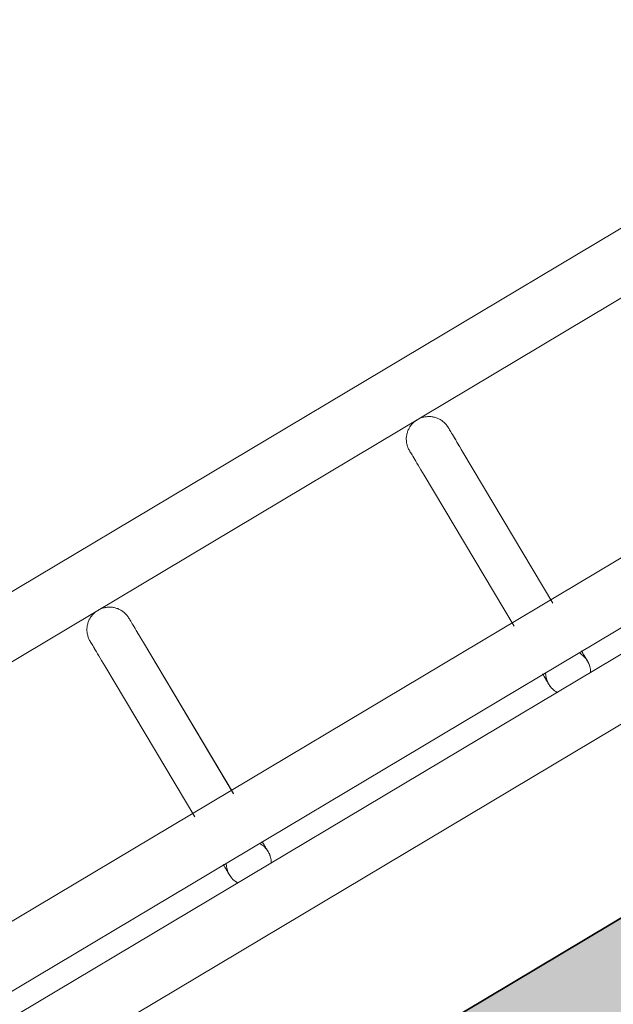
# Model space of a CAD drawing. Header units: metres. Extents: x 127444 to 127966, y 464485 to 464708.
# Tile 119 of 256: x 127921.2422 to 127921.3211, y 464648.3446 to 464648.4755. Entities that reach past the tile are written whole.
import ezdxf

# ---------------------------------------------------------------- set-up
doc = ezdxf.new("R2010")
doc.units = ezdxf.units.M
for name, color, linetype, lineweight in [('A-FLOR-HRAL', 11, 'Continuous', 9), ('B-WE-VH-VERHARDING_BETONSTRAATSTEEN-A-200', 8, 'Continuous', 9), ('N-WE-VH-VERHARDING_BETON-A', 252, 'Continuous', 18), ('N-WE-VH-VERHARDING_BETON-G', 252, 'Continuous', 35), ('S-BEAM', 12, 'Continuous', 9)]:
    doc.layers.add(name, color=color, linetype=linetype, lineweight=lineweight)

# ---------------------------------------------------------------- blocks, each defined once
blk = doc.blocks.new('34_22_B_BNP_Hekwerk_Integra_Schuinkort - Integra_Schuin_1000-4868503--2_00_00')
at = {"layer": 'A-FLOR-HRAL'}
for p, q in [((273.5, 47.13), (-1956.09, 47.13)), ((-1956.09, 39.13), (273.5, 39.13)), ((273.62, 9.5), (-1956.09, 9.5)), ((-1956.09, 1.5), (273.62, 1.5)), ((273.62, -1.5), (-1956.09, -1.5)), ((-1956.09, -9.5), (273.62, -9.5))]:
    blk.add_line(p, q, dxfattribs=at)
at = {"layer": 'S-BEAM'}
for p, q in [((-803.55, 32.34), (-803.55, 8.96)), ((-803.55, 32.34), (-803.55, 8.96)), ((-803.55, 32.34), (-803.55, 8.96)), ((-803.55, 32.34), (-803.55, 8.97)), ((-797.55, 8.96), (-797.55, 32.34)), ((-797.55, 8.96), (-797.55, 32.34)), ((-797.55, 8.96), (-797.55, 32.34)), ((-797.55, 8.97), (-797.55, 32.34)), ((-754.11, 32.34), (-754.11, 8.96)), ((-754.11, 32.34), (-754.11, 8.96)), ((-754.11, 32.34), (-754.11, 8.96)), ((-754.11, 32.34), (-754.11, 8.97)), ((-748.11, 8.96), (-748.11, 32.34)), ((-748.11, 8.96), (-748.11, 32.34)), ((-748.11, 8.96), (-748.11, 32.34)), ((-748.11, 8.97), (-748.11, 32.34))]:
    blk.add_line(p, q, dxfattribs=at)
at = {"layer": 'S-BEAM', "flags": 128}
for points in [[(-803.55, 36.13), (-803.55, 36.25), (-803.54, 36.36), (-803.53, 36.48), (-803.51, 36.6), (-803.49, 36.72), (-803.46, 36.84), (-803.43, 36.95), (-803.4, 37.07), (-803.36, 37.18), (-803.31, 37.29), (-803.26, 37.4), (-803.21, 37.51), (-803.15, 37.62), (-803.09, 37.72), (-803.03, 37.82), (-802.96, 37.92), (-802.88, 38.01), (-802.81, 38.1), (-802.72, 38.19), (-802.64, 38.28), (-802.55, 38.36), (-802.46, 38.44), (-802.37, 38.51), (-802.27, 38.58), (-802.17, 38.65), (-802.07, 38.71), (-801.96, 38.77), (-801.86, 38.83), (-801.75, 38.88), (-801.64, 38.92), (-801.52, 38.96), (-801.41, 39), (-801.29, 39.03), (-801.18, 39.06), (-801.06, 39.08), (-800.94, 39.1), (-800.82, 39.11), (-800.7, 39.12), (-800.58, 39.12), (-800.46, 39.12), (-800.34, 39.12), (-800.22, 39.11), (-800.1, 39.09), (-799.99, 39.07), (-799.87, 39.05), (-799.75, 39.02), (-799.64, 38.98), (-799.52, 38.94), (-799.41, 38.9), (-799.3, 38.85), (-799.19, 38.8), (-799.09, 38.74), (-798.98, 38.68), (-798.88, 38.62), (-798.78, 38.55), (-798.69, 38.48), (-798.6, 38.4), (-798.51, 38.32), (-798.42, 38.24), (-798.34, 38.15), (-798.26, 38.06), (-798.18, 37.97), (-798.11, 37.87), (-798.04, 37.77), (-797.98, 37.67), (-797.92, 37.57), (-797.86, 37.46), (-797.81, 37.35), (-797.77, 37.24), (-797.72, 37.13), (-797.69, 37.02), (-797.65, 36.9), (-797.62, 36.78), (-797.6, 36.67), (-797.58, 36.55), (-797.57, 36.43), (-797.56, 36.31), (-797.55, 36.19), (-797.55, 36.13)], [(-803.51, 36.6), (-803.49, 36.72), (-803.46, 36.84), (-803.43, 36.95), (-803.4, 37.07), (-803.36, 37.18), (-803.31, 37.29), (-803.26, 37.4), (-803.21, 37.51), (-803.15, 37.62), (-803.09, 37.72), (-803.03, 37.82), (-802.96, 37.92), (-802.88, 38.01), (-802.81, 38.1), (-802.72, 38.19), (-802.64, 38.28), (-802.55, 38.36), (-802.46, 38.44), (-802.37, 38.51), (-802.27, 38.58), (-802.17, 38.65), (-802.07, 38.71), (-801.96, 38.77), (-801.86, 38.83), (-801.75, 38.88), (-801.64, 38.92), (-801.52, 38.96), (-801.41, 39), (-801.29, 39.03), (-801.18, 39.06), (-801.06, 39.08), (-800.94, 39.1), (-800.82, 39.11), (-800.7, 39.12), (-800.58, 39.12), (-800.46, 39.12), (-800.34, 39.12), (-800.22, 39.11), (-800.1, 39.09), (-799.99, 39.07), (-799.87, 39.05), (-799.75, 39.02), (-799.64, 38.98), (-799.52, 38.94), (-799.41, 38.9), (-799.3, 38.85), (-799.19, 38.8), (-799.09, 38.74), (-798.98, 38.68), (-798.88, 38.62), (-798.78, 38.55), (-798.69, 38.48), (-798.6, 38.4), (-798.51, 38.32), (-798.42, 38.24), (-798.34, 38.15), (-798.26, 38.06), (-798.18, 37.97), (-798.11, 37.87), (-798.04, 37.77), (-797.98, 37.67), (-797.92, 37.57), (-797.86, 37.46), (-797.81, 37.35), (-797.77, 37.24), (-797.72, 37.13), (-797.69, 37.02), (-797.65, 36.9), (-797.62, 36.78), (-797.6, 36.67), (-797.58, 36.55), (-797.57, 36.43), (-797.56, 36.31), (-797.55, 36.19), (-797.55, 36.13)], [(-754.11, 36.13), (-754.11, 36.25), (-754.1, 36.36), (-754.09, 36.48), (-754.07, 36.6), (-754.05, 36.72), (-754.03, 36.84), (-753.99, 36.95), (-753.96, 37.07), (-753.92, 37.18), (-753.87, 37.29), (-753.83, 37.4), (-753.77, 37.51), (-753.71, 37.62), (-753.65, 37.72), (-753.59, 37.82), (-753.52, 37.92), (-753.44, 38.01), (-753.37, 38.1), (-753.29, 38.19), (-753.2, 38.28), (-753.11, 38.36), (-753.02, 38.44), (-752.93, 38.51), (-752.83, 38.58), (-752.73, 38.65), (-752.63, 38.71), (-752.53, 38.77), (-752.42, 38.83), (-752.31, 38.88), (-752.2, 38.92), (-752.09, 38.96), (-751.97, 39), (-751.86, 39.03), (-751.74, 39.06), (-751.62, 39.08), (-751.5, 39.1), (-751.38, 39.11), (-751.26, 39.12), (-751.14, 39.12), (-751.02, 39.12), (-750.9, 39.12), (-750.78, 39.11), (-750.67, 39.09), (-750.55, 39.07), (-750.43, 39.05), (-750.31, 39.02), (-750.2, 38.98), (-750.08, 38.94), (-749.97, 38.9), (-749.86, 38.85), (-749.75, 38.8), (-749.65, 38.74), (-749.55, 38.68), (-749.44, 38.62), (-749.35, 38.55), (-749.25, 38.48), (-749.16, 38.4), (-749.07, 38.32), (-748.98, 38.24), (-748.9, 38.15), (-748.82, 38.06), (-748.74, 37.97), (-748.67, 37.87), (-748.6, 37.77), (-748.54, 37.67), (-748.48, 37.57), (-748.43, 37.46), (-748.37, 37.35), (-748.33, 37.24), (-748.28, 37.13), (-748.25, 37.02), (-748.21, 36.9), (-748.18, 36.78), (-748.16, 36.67), (-748.14, 36.55), (-748.13, 36.43), (-748.12, 36.31), (-748.11, 36.19), (-748.11, 36.13)], [(-754.07, 36.6), (-754.05, 36.72), (-754.03, 36.84), (-753.99, 36.95), (-753.96, 37.07), (-753.92, 37.18), (-753.87, 37.29), (-753.83, 37.4), (-753.77, 37.51), (-753.71, 37.62), (-753.65, 37.72), (-753.59, 37.82), (-753.52, 37.92), (-753.44, 38.01), (-753.37, 38.1), (-753.29, 38.19), (-753.2, 38.28), (-753.11, 38.36), (-753.02, 38.44), (-752.93, 38.51), (-752.83, 38.58), (-752.73, 38.65), (-752.63, 38.71), (-752.53, 38.77), (-752.42, 38.83), (-752.31, 38.88), (-752.2, 38.92), (-752.09, 38.96), (-751.97, 39), (-751.86, 39.03), (-751.74, 39.06), (-751.62, 39.08), (-751.5, 39.1), (-751.38, 39.11), (-751.26, 39.12), (-751.14, 39.12), (-751.02, 39.12), (-750.9, 39.12), (-750.78, 39.11), (-750.67, 39.09), (-750.55, 39.07), (-750.43, 39.05), (-750.31, 39.02), (-750.2, 38.98), (-750.08, 38.94), (-749.97, 38.9), (-749.86, 38.85), (-749.75, 38.8), (-749.65, 38.74), (-749.55, 38.68), (-749.44, 38.62), (-749.35, 38.55), (-749.25, 38.48), (-749.16, 38.4), (-749.07, 38.32), (-748.98, 38.24), (-748.9, 38.15), (-748.82, 38.06), (-748.74, 37.97), (-748.67, 37.87), (-748.6, 37.77), (-748.54, 37.67), (-748.48, 37.57), (-748.43, 37.46), (-748.37, 37.35), (-748.33, 37.24), (-748.28, 37.13), (-748.25, 37.02), (-748.21, 36.9), (-748.18, 36.78), (-748.16, 36.67), (-748.14, 36.55), (-748.13, 36.43), (-748.12, 36.31), (-748.11, 36.19), (-748.11, 36.13)], [(-803.55, 32.34), (-803.55, 32.75), (-803.55, 33.15), (-803.55, 33.52), (-803.55, 33.87), (-803.55, 34.2), (-803.55, 34.5), (-803.55, 34.78), (-803.55, 35.03), (-803.55, 35.26), (-803.55, 35.46), (-803.55, 35.64), (-803.55, 35.78), (-803.55, 35.91), (-803.55, 36), (-803.55, 36.07), (-803.55, 36.11), (-803.55, 36.13)], [(-803.55, 36.13), (-803.55, 36.11), (-803.55, 36.07), (-803.55, 36), (-803.55, 35.91), (-803.55, 35.79), (-803.55, 35.64), (-803.55, 35.46), (-803.55, 35.26), (-803.55, 35.04), (-803.55, 34.78), (-803.55, 34.51), (-803.55, 34.2), (-803.55, 33.88), (-803.55, 33.53), (-803.55, 33.16), (-803.55, 32.76), (-803.55, 32.34), (-803.55, 32.34)], [(-797.55, 32.34), (-797.55, 32.75), (-797.55, 33.15), (-797.55, 33.52), (-797.55, 33.87), (-797.55, 34.2), (-797.55, 34.5), (-797.55, 34.78), (-797.55, 35.03), (-797.55, 35.26), (-797.55, 35.46), (-797.55, 35.64), (-797.55, 35.78), (-797.55, 35.91), (-797.55, 36), (-797.55, 36.07), (-797.55, 36.11), (-797.55, 36.13)], [(-797.55, 36.13), (-797.55, 36.11), (-797.55, 36.07), (-797.55, 36), (-797.55, 35.91), (-797.55, 35.79), (-797.55, 35.64), (-797.55, 35.46), (-797.55, 35.26), (-797.55, 35.04), (-797.55, 34.78), (-797.55, 34.51), (-797.55, 34.2), (-797.55, 33.88), (-797.55, 33.53), (-797.55, 33.16), (-797.55, 32.76), (-797.55, 32.34), (-797.55, 32.34)], [(-797.55, 33.52), (-797.55, 33.87), (-797.55, 34.2), (-797.55, 34.5), (-797.55, 34.78), (-797.55, 35.03), (-797.55, 35.26), (-797.55, 35.46), (-797.55, 35.64), (-797.55, 35.78), (-797.55, 35.91), (-797.55, 36), (-797.55, 36.07), (-797.55, 36.11), (-797.55, 36.13)], [(-797.55, 36.13), (-797.55, 36.11), (-797.55, 36.07), (-797.55, 36), (-797.55, 35.91), (-797.55, 35.79), (-797.55, 35.64), (-797.55, 35.46), (-797.55, 35.26), (-797.55, 35.04), (-797.55, 34.78), (-797.55, 34.51), (-797.55, 34.2), (-797.55, 33.88), (-797.55, 33.53)], [(-754.11, 32.34), (-754.11, 32.75), (-754.11, 33.15), (-754.11, 33.52), (-754.11, 33.87), (-754.11, 34.2), (-754.11, 34.5), (-754.11, 34.78), (-754.11, 35.03), (-754.11, 35.26), (-754.11, 35.46), (-754.11, 35.64), (-754.11, 35.78), (-754.11, 35.91), (-754.11, 36), (-754.11, 36.07), (-754.11, 36.11), (-754.11, 36.13)], [(-754.11, 36.13), (-754.11, 36.11), (-754.11, 36.07), (-754.11, 36), (-754.11, 35.91), (-754.11, 35.79), (-754.11, 35.64), (-754.11, 35.46), (-754.11, 35.26), (-754.11, 35.04), (-754.11, 34.78), (-754.11, 34.51), (-754.11, 34.2), (-754.11, 33.88), (-754.11, 33.53), (-754.11, 33.16), (-754.11, 32.76), (-754.11, 32.34), (-754.11, 32.34)], [(-748.11, 32.34), (-748.11, 32.75), (-748.11, 33.15), (-748.11, 33.52), (-748.11, 33.87), (-748.11, 34.2), (-748.11, 34.5), (-748.11, 34.78), (-748.11, 35.03), (-748.11, 35.26), (-748.11, 35.46), (-748.11, 35.64), (-748.11, 35.78), (-748.11, 35.91), (-748.11, 36), (-748.11, 36.07), (-748.11, 36.11), (-748.11, 36.13)], [(-748.11, 36.13), (-748.11, 36.11), (-748.11, 36.07), (-748.11, 36), (-748.11, 35.91), (-748.11, 35.79), (-748.11, 35.64), (-748.11, 35.46), (-748.11, 35.26), (-748.11, 35.04), (-748.11, 34.78), (-748.11, 34.51), (-748.11, 34.2), (-748.11, 33.88), (-748.11, 33.53), (-748.11, 33.16), (-748.11, 32.76), (-748.11, 32.34), (-748.11, 32.34)], [(-748.11, 33.52), (-748.11, 33.87), (-748.11, 34.2), (-748.11, 34.5), (-748.11, 34.78), (-748.11, 35.03), (-748.11, 35.26), (-748.11, 35.46), (-748.11, 35.64), (-748.11, 35.78), (-748.11, 35.91), (-748.11, 36), (-748.11, 36.07), (-748.11, 36.11), (-748.11, 36.13)], [(-748.11, 36.13), (-748.11, 36.11), (-748.11, 36.07), (-748.11, 36), (-748.11, 35.91), (-748.11, 35.79), (-748.11, 35.64), (-748.11, 35.46), (-748.11, 35.26), (-748.11, 35.04), (-748.11, 34.78), (-748.11, 34.51), (-748.11, 34.2), (-748.11, 33.88), (-748.11, 33.53)], [(-803.55, 32.34), (-803.55, 32.75), (-803.55, 33.15), (-803.55, 33.52), (-803.55, 33.87), (-803.55, 34.2)], [(-803.55, 34.2), (-803.55, 33.88), (-803.55, 33.53), (-803.55, 33.16), (-803.55, 32.76), (-803.55, 32.34), (-803.55, 32.34)], [(-754.11, 32.34), (-754.11, 32.75), (-754.11, 33.15), (-754.11, 33.52), (-754.11, 33.87), (-754.11, 34.2)], [(-754.11, 34.2), (-754.11, 33.88), (-754.11, 33.53), (-754.11, 33.16), (-754.11, 32.76), (-754.11, 32.34), (-754.11, 32.34)], [(-803.55, 1.58), (-803.55, 1.38), (-803.55, 1.19), (-803.55, 1.02), (-803.55, 0.86), (-803.55, 0.71), (-803.55, 0.58), (-803.55, 0.46), (-803.55, 0.35), (-803.55, 0.26), (-803.55, 0.18), (-803.55, 0.12), (-803.55, 0.07), (-803.55, 0.03), (-803.55, 0.01), (-803.55, 0)], [(-803.55, 1.58), (-803.55, 1.38), (-803.55, 1.19), (-803.55, 1.02), (-803.55, 0.86), (-803.55, 0.71), (-803.55, 0.58), (-803.55, 0.46), (-803.55, 0.35), (-803.55, 0.26), (-803.55, 0.18), (-803.55, 0.12), (-803.55, 0.07), (-803.55, 0.03), (-803.55, 0.01), (-803.55, 0)], [(-803.55, 0), (-803.55, 0.01), (-803.55, 0.03), (-803.55, 0.06), (-803.55, 0.11), (-803.55, 0.18), (-803.55, 0.26), (-803.55, 0.35), (-803.55, 0.46), (-803.55, 0.58), (-803.55, 0.71), (-803.55, 0.86), (-803.55, 1.02), (-803.55, 1.19), (-803.55, 1.37), (-803.55, 1.57)], [(-803.55, 0), (-803.55, 0.01), (-803.55, 0.03), (-803.55, 0.06), (-803.55, 0.11), (-803.55, 0.18), (-803.55, 0.26), (-803.55, 0.35), (-803.55, 0.46), (-803.55, 0.58), (-803.55, 0.71), (-803.55, 0.86), (-803.55, 1.02), (-803.55, 1.19), (-803.55, 1.37), (-803.55, 1.57)], [(-797.55, 1.58), (-797.55, 1.38), (-797.55, 1.19), (-797.55, 1.02), (-797.55, 0.86), (-797.55, 0.71), (-797.55, 0.58), (-797.55, 0.46), (-797.55, 0.35), (-797.55, 0.26), (-797.55, 0.18), (-797.55, 0.12), (-797.55, 0.07), (-797.55, 0.03), (-797.55, 0.01), (-797.55, 0)], [(-797.55, 1.58), (-797.55, 1.38), (-797.55, 1.19), (-797.55, 1.02), (-797.55, 0.86), (-797.55, 0.71), (-797.55, 0.58), (-797.55, 0.46), (-797.55, 0.35), (-797.55, 0.26), (-797.55, 0.18), (-797.55, 0.12), (-797.55, 0.07), (-797.55, 0.03), (-797.55, 0.01), (-797.55, 0)], [(-797.55, 0), (-797.55, 0.01), (-797.55, 0.03), (-797.55, 0.06), (-797.55, 0.11), (-797.55, 0.18), (-797.55, 0.26), (-797.55, 0.35), (-797.55, 0.46), (-797.55, 0.58), (-797.55, 0.71), (-797.55, 0.86), (-797.55, 1.02), (-797.55, 1.19), (-797.55, 1.37), (-797.55, 1.57)], [(-797.55, 0), (-797.55, 0.01), (-797.55, 0.03), (-797.55, 0.06), (-797.55, 0.11), (-797.55, 0.18), (-797.55, 0.26), (-797.55, 0.35), (-797.55, 0.46), (-797.55, 0.58), (-797.55, 0.71), (-797.55, 0.86), (-797.55, 1.02), (-797.55, 1.19), (-797.55, 1.37), (-797.55, 1.57)], [(-754.11, 1.58), (-754.11, 1.38), (-754.11, 1.19), (-754.11, 1.02), (-754.11, 0.86), (-754.11, 0.71), (-754.11, 0.58), (-754.11, 0.46), (-754.11, 0.35), (-754.11, 0.26), (-754.11, 0.18), (-754.11, 0.12), (-754.11, 0.07), (-754.11, 0.03), (-754.11, 0.01), (-754.11, 0)], [(-754.11, 1.58), (-754.11, 1.38), (-754.11, 1.19), (-754.11, 1.02), (-754.11, 0.86), (-754.11, 0.71), (-754.11, 0.58), (-754.11, 0.46), (-754.11, 0.35), (-754.11, 0.26), (-754.11, 0.18), (-754.11, 0.12), (-754.11, 0.07), (-754.11, 0.03), (-754.11, 0.01), (-754.11, 0)], [(-754.11, 0), (-754.11, 0.01), (-754.11, 0.03), (-754.11, 0.06), (-754.11, 0.11), (-754.11, 0.18), (-754.11, 0.26), (-754.11, 0.35), (-754.11, 0.46), (-754.11, 0.58), (-754.11, 0.71), (-754.11, 0.86), (-754.11, 1.02), (-754.11, 1.19), (-754.11, 1.37), (-754.11, 1.57)], [(-754.11, 0), (-754.11, 0.01), (-754.11, 0.03), (-754.11, 0.06), (-754.11, 0.11), (-754.11, 0.18), (-754.11, 0.26), (-754.11, 0.35), (-754.11, 0.46), (-754.11, 0.58), (-754.11, 0.71), (-754.11, 0.86), (-754.11, 1.02), (-754.11, 1.19), (-754.11, 1.37), (-754.11, 1.57)], [(-748.11, 1.58), (-748.11, 1.38), (-748.11, 1.19), (-748.11, 1.02), (-748.11, 0.86), (-748.11, 0.71), (-748.11, 0.58), (-748.11, 0.46), (-748.11, 0.35), (-748.11, 0.26), (-748.11, 0.18), (-748.11, 0.12), (-748.11, 0.07), (-748.11, 0.03), (-748.11, 0.01), (-748.11, 0)], [(-748.11, 1.58), (-748.11, 1.38), (-748.11, 1.19), (-748.11, 1.02), (-748.11, 0.86), (-748.11, 0.71), (-748.11, 0.58), (-748.11, 0.46), (-748.11, 0.35), (-748.11, 0.26), (-748.11, 0.18), (-748.11, 0.12), (-748.11, 0.07), (-748.11, 0.03), (-748.11, 0.01), (-748.11, 0)], [(-748.11, 0), (-748.11, 0.01), (-748.11, 0.03), (-748.11, 0.06), (-748.11, 0.11), (-748.11, 0.18), (-748.11, 0.26), (-748.11, 0.35), (-748.11, 0.46), (-748.11, 0.58), (-748.11, 0.71), (-748.11, 0.86), (-748.11, 1.02), (-748.11, 1.19), (-748.11, 1.37), (-748.11, 1.57)], [(-748.11, 0), (-748.11, 0.01), (-748.11, 0.03), (-748.11, 0.06), (-748.11, 0.11), (-748.11, 0.18), (-748.11, 0.26), (-748.11, 0.35), (-748.11, 0.46), (-748.11, 0.58), (-748.11, 0.71), (-748.11, 0.86), (-748.11, 1.02), (-748.11, 1.19), (-748.11, 1.37), (-748.11, 1.57)], [(-803.5, -0.54), (-803.52, -0.42), (-803.53, -0.3), (-803.54, -0.18), (-803.55, -0.06), (-803.55, 0)], [(-803.5, -0.54), (-803.52, -0.42), (-803.53, -0.3), (-803.54, -0.18), (-803.55, -0.06), (-803.55, 0)], [(-797.55, 0), (-797.55, -0.12), (-797.56, -0.24), (-797.57, -0.36), (-797.59, -0.48), (-797.61, -0.6)], [(-797.55, 0), (-797.55, -0.12), (-797.56, -0.24), (-797.57, -0.36), (-797.59, -0.48), (-797.61, -0.6)], [(-754.06, -0.54), (-754.08, -0.42), (-754.1, -0.3), (-754.11, -0.18), (-754.11, -0.06), (-754.11, 0)], [(-754.06, -0.54), (-754.08, -0.42), (-754.1, -0.3), (-754.11, -0.18), (-754.11, -0.06), (-754.11, 0)], [(-748.11, 0), (-748.11, -0.12), (-748.12, -0.24), (-748.13, -0.36), (-748.15, -0.48), (-748.17, -0.6)], [(-748.11, 0), (-748.11, -0.12), (-748.12, -0.24), (-748.13, -0.36), (-748.15, -0.48), (-748.17, -0.6)], [(-803.12, -1.55), (-803.18, -1.44), (-803.24, -1.34), (-803.29, -1.23)], [(-803.12, -1.55), (-803.18, -1.44), (-803.24, -1.34), (-803.29, -1.23)], [(-753.68, -1.55), (-753.74, -1.44), (-753.8, -1.34), (-753.85, -1.23)], [(-753.68, -1.55), (-753.74, -1.44), (-753.8, -1.34), (-753.85, -1.23)]]:
    blk.add_lwpolyline(points, dxfattribs=at)
at = {"layer": 'S-BEAM'}
for centre, start, end in [((-800.55, 0), 150, 180), ((-800.55, 0), 0, 30), ((-751.11, 0), 150, 180), ((-751.11, 0), 0, 30), ((-800.55, 0), 165, 180), ((-800.55, 0), 180, 210), ((-800.55, 0), 180, 195), ((-800.55, 0), 330, 0), ((-800.55, 0), 0, 15), ((-800.55, 0), 345, 0), ((-751.11, 0), 165, 180), ((-751.11, 0), 180, 210), ((-751.11, 0), 180, 195), ((-751.11, 0), 330, 0), ((-751.11, 0), 0, 15), ((-751.11, 0), 345, 0)]:
    blk.add_arc(centre, 3, start, end, dxfattribs=at)

msp = doc.modelspace()

# ---------------------------------------------------------------- hatches: boundary and pattern name
at = {"layer": 'B-WE-VH-VERHARDING_BETONSTRAATSTEEN-A-200'}
h = msp.add_hatch(dxfattribs=at)
h.set_pattern_fill('AVH-BSS_KEIFORMAAT_ELLEBOOG-SO', color=256, angle=1, pattern_type=2)
h.set_pattern_definition([(31.81611, (127908.58607, 464613.06392), (0.03386772, 0.14457862), [0.315, -0.105]), (301.81611, (127908.47536, 464613.24236), (0.03386772, 0.14457862), [0.315, -0.105])])
h.paths.add_polyline_path([(127940.57923, 464651.66311), (127937.65926, 464649.92134), (127938.01786, 464649.32017), (127940.93783, 464651.06194)], flags=16)
h.paths.add_polyline_path([(127944.2228, 464653.02142), (127943.8642, 464653.62259), (127940.94423, 464651.88083), (127941.30283, 464651.27966)], flags=16)
edge = h.paths.add_edge_path(flags=16)
edge.add_arc((127917.88105, 464700.47107), 0.4, 30.8149, 210.8149)
edge.add_line((127917.53752, 464700.26616), (127921.37951, 464693.82496))
edge.add_arc((127921.72304, 464694.02987), 0.4, 210.8149, 390.8149)
edge.add_line((127922.06657, 464694.23477), (127918.22458, 464700.67597))
edge = h.paths.add_edge_path()
edge.add_line((127929.24995, 464697.53579), (127928.80329, 464697.26935))
edge.add_line((127928.80329, 464697.26935), (127928.62665, 464697.56548))
edge.add_line((127928.62665, 464697.56548), (127924.41416, 464695.05272))
edge.add_line((127924.41416, 464695.05272), (127919.91876, 464702.589))
edge.add_arc((127922.49521, 464704.12585), 3, 146.6578, 210.81611, ccw=False)
edge.add_line((127919.989, 464705.77476), (127913.63025, 464701.98178))
edge.add_arc((127913.33915, 464701.57526), 0.5, 30.8162, 54.3942, ccw=False)
edge.add_line((127913.76856, 464701.8314), (127919.60859, 464692.04091))
edge.add_arc((127919.17411, 464691.7839), 0.50481, -52.9525, 30.6058, ccw=False)
edge.add_line((127919.47824, 464691.381), (127915.65218, 464689.09885))
edge.add_line((127915.65218, 464689.09885), (127916.2004, 464688.17979))
edge.add_line((127916.2004, 464688.17979), (127915.59923, 464687.82119))
edge.add_line((127915.59923, 464687.82119), (127915.05101, 464688.74026))
edge.add_line((127915.05101, 464688.74026), (127913.20424, 464687.63872))
edge.add_line((127913.20424, 464687.63872), (127914.89256, 464684.76207))
edge.add_line((127914.89256, 464684.76207), (127915.59184, 464684.79392))
edge.add_line((127915.59184, 464684.79392), (127915.63332, 464683.88302))
edge.add_line((127915.63332, 464683.88302), (127917.341, 464684.90122))
edge.add_line((127917.341, 464684.90122), (127916.77749, 464685.84591))
edge.add_line((127916.77749, 464685.84591), (127917.37866, 464686.20451))
edge.add_line((127917.37866, 464686.20451), (127918.50568, 464684.31512))
edge.add_line((127918.50568, 464684.31512), (127917.90451, 464683.95652))
edge.add_line((127917.90451, 464683.95652), (127919.08277, 464681.98124))
edge.add_line((127919.08277, 464681.98124), (127919.68394, 464682.33984))
edge.add_line((127919.68394, 464682.33984), (127921.4257, 464679.41987))
edge.add_line((127921.4257, 464679.41987), (127920.82453, 464679.06127))
edge.add_line((127920.82453, 464679.06127), (127922.00279, 464677.08599))
edge.add_line((127922.00279, 464677.08599), (127922.60396, 464677.44459))
edge.add_line((127922.60396, 464677.44459), (127923.73098, 464675.5552))
edge.add_line((127923.73098, 464675.5552), (127923.12981, 464675.1966))
edge.add_line((127923.12981, 464675.1966), (127924.61544, 464672.70603))
edge.add_line((127924.61544, 464672.70603), (127925.21661, 464673.06463))
edge.add_line((127925.21661, 464673.06463), (127926.34363, 464671.17523))
edge.add_line((127926.34363, 464671.17523), (127927.82926, 464668.68467))
edge.add_line((127927.82926, 464668.68467), (127928.95628, 464666.79527))
edge.add_line((127928.95628, 464666.79527), (127930.44191, 464664.30471))
edge.add_line((127930.44191, 464664.30471), (127931.56893, 464662.41531))
edge.add_line((127931.56893, 464662.41531), (127930.96776, 464662.05671))
edge.add_line((127930.96776, 464662.05671), (127932.45339, 464659.56615))
edge.add_line((127932.45339, 464659.56615), (127933.05456, 464659.92475))
edge.add_line((127933.05456, 464659.92475), (127934.18159, 464658.03535))
edge.add_line((127934.18159, 464658.03535), (127933.58041, 464657.67675))
edge.add_line((127933.58041, 464657.67675), (127933.90059, 464657.13999))
edge.add_line((127933.90059, 464657.13999), (127935.47222, 464658.07747))
edge.add_line((127935.47222, 464658.07747), (127936.59925, 464656.18808))
edge.add_line((127936.59925, 464656.18808), (127934.70986, 464655.06105))
edge.add_line((127934.70986, 464655.06105), (127933.96704, 464656.30634))
edge.add_line((127933.96704, 464656.30634), (127931.26177, 464654.69264))
edge.add_line((127931.26177, 464654.69264), (127931.62037, 464654.09147))
edge.add_line((127931.62037, 464654.09147), (127931.0192, 464653.73287))
edge.add_line((127931.0192, 464653.73287), (127930.66068, 464654.33409))
edge.add_line((127930.66068, 464654.33409), (127926.95213, 464652.12194))
edge.add_line((127926.95213, 464652.12194), (127930.18506, 464645.46298))
edge.add_line((127930.18506, 464645.46298), (127936.19927, 464649.05046))
edge.add_line((127936.19927, 464649.05046), (127936.55787, 464648.44929))
edge.add_line((127936.55787, 464648.44929), (127921.0133, 464639.17694))
edge.add_line((127921.0133, 464639.17694), (127920.84681, 464639.45605))
edge.add_line((127920.84681, 464639.45605), (127918.35625, 464637.97043))
edge.add_line((127918.35625, 464637.97043), (127918.90695, 464637.0472))
edge.add_line((127918.90695, 464637.0472), (127917.01756, 464635.92018))
edge.add_line((127917.01756, 464635.92018), (127916.46685, 464636.8434))
edge.add_line((127916.46685, 464636.8434), (127913.97628, 464635.35778))
edge.add_line((127913.97628, 464635.35778), (127914.14278, 464635.07866))
edge.add_line((127914.14278, 464635.07866), (127912.25338, 464633.95164))
edge.add_line((127912.25338, 464633.95164), (127915.11458, 464629.155))
edge.add_line((127915.11458, 464629.155), (127902.72187, 464621.76273))
edge.add_line((127902.72187, 464621.76273), (127903.5901, 464620.30719))
edge.add_line((127903.5901, 464620.30719), (127904.08821, 464620.60432))
edge.add_line((127904.08821, 464620.60432), (127904.44681, 464620.00315))
edge.add_line((127904.44681, 464620.00315), (127903.9487, 464619.70602))
edge.add_line((127903.9487, 464619.70602), (127905.69046, 464616.78605))
edge.add_line((127905.69046, 464616.78605), (127906.18858, 464617.08317))
edge.add_line((127906.18858, 464617.08317), (127906.54718, 464616.482))
edge.add_line((127906.54718, 464616.482), (127906.04906, 464616.18488))
edge.add_line((127906.04906, 464616.18488), (127907.79083, 464613.2649))
edge.add_line((127907.79083, 464613.2649), (127908.28894, 464613.56203))
edge.add_line((127908.28894, 464613.56203), (127908.58607, 464613.06392))
edge.add_line((127908.58607, 464613.06392), (127911.67781, 464614.90814))
edge.add_line((127911.67781, 464614.90814), (127911.38068, 464615.40625))
edge.add_line((127911.38068, 464615.40625), (127922.07294, 464621.78419))
edge.add_line((127922.07294, 464621.78419), (127922.37006, 464621.28608))
edge.add_line((127922.37006, 464621.28608), (127924.86063, 464622.7717))
edge.add_line((127924.86063, 464622.7717), (127924.5635, 464623.26982))
edge.add_line((127924.5635, 464623.26982), (127926.4529, 464624.39684))
edge.add_line((127926.4529, 464624.39684), (127926.75002, 464623.89873))
edge.add_line((127926.75002, 464623.89873), (127929.24059, 464625.38436))
edge.add_line((127929.24059, 464625.38436), (127928.94347, 464625.88247))
edge.add_line((127928.94347, 464625.88247), (127930.83286, 464627.00949))
edge.add_line((127930.83286, 464627.00949), (127931.12999, 464626.51138))
edge.add_line((127931.12999, 464626.51138), (127933.62055, 464627.99701))
edge.add_line((127933.62055, 464627.99701), (127933.32343, 464628.49512))
edge.add_line((127933.32343, 464628.49512), (127935.21282, 464629.62214))
edge.add_line((127935.21282, 464629.62214), (127935.50995, 464629.12403))
edge.add_line((127935.50995, 464629.12403), (127938.00051, 464630.60966))
edge.add_line((127938.00051, 464630.60966), (127937.96978, 464630.66119))
edge.add_line((127937.96978, 464630.66119), (127938.61389, 464631.0454))
edge.add_line((127938.61389, 464631.0454), (127938.3475, 464631.49198))
edge.add_line((127938.3475, 464631.49198), (127938.94867, 464631.85058))
edge.add_line((127938.94867, 464631.85058), (127939.21506, 464631.404))
edge.add_line((127939.21506, 464631.404), (127942.99385, 464633.65805))
edge.add_line((127942.99385, 464633.65805), (127942.72746, 464634.10463))
edge.add_line((127942.72746, 464634.10463), (127943.32863, 464634.46323))
edge.add_line((127943.32863, 464634.46323), (127943.59502, 464634.01665))
edge.add_line((127943.59502, 464634.01665), (127947.37381, 464636.2707))
edge.add_line((127947.37381, 464636.2707), (127947.10742, 464636.71728))
edge.add_line((127947.10742, 464636.71728), (127947.70859, 464637.07588))
edge.add_line((127947.70859, 464637.07588), (127947.97498, 464636.6293))
edge.add_line((127947.97498, 464636.6293), (127951.75377, 464638.88335))
edge.add_line((127951.75377, 464638.88335), (127951.48738, 464639.32993))
edge.add_line((127951.48738, 464639.32993), (127952.08855, 464639.68853))
edge.add_line((127952.08855, 464639.68853), (127952.35494, 464639.24195))
edge.add_line((127952.35494, 464639.24195), (127956.13373, 464641.496))
edge.add_line((127956.13373, 464641.496), (127955.86734, 464641.94258))
edge.add_line((127955.86734, 464641.94258), (127956.46851, 464642.30118))
edge.add_line((127956.46851, 464642.30118), (127956.7349, 464641.8546))
edge.add_line((127956.7349, 464641.8546), (127960.51369, 464644.10865))
edge.add_line((127960.51369, 464644.10865), (127960.2473, 464644.55523))
edge.add_line((127960.2473, 464644.55523), (127960.69389, 464644.82162))
edge.add_line((127960.69389, 464644.82162), (127959.27999, 464647.19196))
edge.add_line((127959.27999, 464647.19196), (127958.8334, 464646.92557))
edge.add_line((127958.8334, 464646.92557), (127958.47477, 464647.52678))
edge.add_line((127958.47477, 464647.52678), (127958.92142, 464647.79309))
edge.add_line((127958.92142, 464647.79309), (127958.87527, 464647.87041))
edge.add_line((127958.87527, 464647.87041), (127958.83663, 464647.84737))
edge.add_line((127958.83663, 464647.84737), (127958.29873, 464648.74912))
edge.add_line((127958.29873, 464648.74912), (127958.3374, 464648.77219))
edge.add_line((127958.3374, 464648.77219), (127958.29125, 464648.84946))
edge.add_line((127958.29125, 464648.84946), (127957.84469, 464648.58308))
edge.add_line((127957.84469, 464648.58308), (127957.48609, 464649.18425))
edge.add_line((127957.48609, 464649.18425), (127957.93268, 464649.45064))
edge.add_line((127957.93268, 464649.45064), (127955.52494, 464653.48708))
edge.add_line((127955.52494, 464653.48708), (127955.07836, 464653.22069))
edge.add_line((127955.07836, 464653.22069), (127954.71976, 464653.82186))
edge.add_line((127954.71976, 464653.82186), (127955.16635, 464654.08825))
edge.add_line((127955.16635, 464654.08825), (127952.76374, 464658.1161))
edge.add_line((127952.76374, 464658.1161), (127952.31714, 464657.8497))
edge.add_line((127952.31714, 464657.8497), (127951.95854, 464658.45088))
edge.add_line((127951.95854, 464658.45088), (127952.40514, 464658.71727))
edge.add_line((127952.40514, 464658.71727), (127950.1511, 464662.49607))
edge.add_line((127950.1511, 464662.49607), (127949.70449, 464662.22967))
edge.add_line((127949.70449, 464662.22967), (127949.34589, 464662.83084))
edge.add_line((127949.34589, 464662.83084), (127949.79248, 464663.09722))
edge.add_line((127949.79248, 464663.09722), (127947.53848, 464666.87604))
edge.add_line((127947.53848, 464666.87604), (127947.09184, 464666.60963))
edge.add_line((127947.09184, 464666.60963), (127946.73324, 464667.2108))
edge.add_line((127946.73324, 464667.2108), (127947.17983, 464667.47719))
edge.add_line((127947.17983, 464667.47719), (127944.92584, 464671.25601))
edge.add_line((127944.92584, 464671.25601), (127944.47919, 464670.98959))
edge.add_line((127944.47919, 464670.98959), (127944.12059, 464671.59076))
edge.add_line((127944.12059, 464671.59076), (127944.56722, 464671.85717))
edge.add_line((127944.56722, 464671.85717), (127942.31317, 464675.63596))
edge.add_line((127942.31317, 464675.63596), (127941.86654, 464675.36955))
edge.add_line((127941.86654, 464675.36955), (127941.50794, 464675.97072))
edge.add_line((127941.50794, 464675.97072), (127941.9546, 464676.23715))
edge.add_line((127941.9546, 464676.23715), (127939.7005, 464680.01591))
edge.add_line((127939.7005, 464680.01591), (127939.25413, 464679.74965))
edge.add_line((127939.25413, 464679.74965), (127938.89514, 464680.35059))
edge.add_line((127938.89514, 464680.35059), (127939.34202, 464680.61716))
edge.add_line((127939.34202, 464680.61716), (127937.08788, 464684.39589))
edge.add_line((127937.08788, 464684.39589), (127936.64124, 464684.12947))
edge.add_line((127936.64124, 464684.12947), (127936.28264, 464684.73064))
edge.add_line((127936.28264, 464684.73064), (127936.7293, 464684.99708))
edge.add_line((127936.7293, 464684.99708), (127934.47522, 464688.77585))
edge.add_line((127934.47522, 464688.77585), (127934.02859, 464688.50943))
edge.add_line((127934.02859, 464688.50943), (127933.66999, 464689.1106))
edge.add_line((127933.66999, 464689.1106), (127934.11664, 464689.37703))
edge.add_line((127934.11664, 464689.37703), (127931.8626, 464693.15582))
edge.add_line((127931.8626, 464693.15582), (127931.41594, 464692.88939))
edge.add_line((127931.41594, 464692.88939), (127931.05734, 464693.49056))
edge.add_line((127931.05734, 464693.49056), (127931.504, 464693.75699))
edge.add_line((127931.504, 464693.75699), (127929.24995, 464697.53579))
h.paths.add_polyline_path([(127958.14957, 464648.76494), (127958.25263, 464648.82642), (127958.88274, 464647.77007), (127958.77968, 464647.7086)], flags=17)
h = msp.add_hatch(dxfattribs=at)
h.set_pattern_fill('AVH-BSS_KEIFORMAAT_ELLEBOOG-SO', color=256, angle=1, pattern_type=2)
h.set_pattern_definition([(1, (2e-09, 52.72539), (0.103151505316, 0.106816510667), [0.315, -0.105]), (271, (-0.00367, 52.93536), (0.103151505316, 0.106816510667), [0.315, -0.105])])
h.paths.add_polyline_path([(127936.64375, 464648.50051), (127936.28515, 464649.10169), (127925.97936, 464642.95427), (127922.55986, 464648.68687), (127922.86045, 464648.86617), (127922.50185, 464649.46734), (127917.3531, 464646.39611), (127917.30336, 464647.21519), (127916.60409, 464647.18334), (127916.70418, 464644.98562), (127917.40346, 464645.01746), (127917.37714, 464645.59537), (127918.05108, 464645.99738), (127921.47058, 464640.26478), (127920.6547, 464639.77811), (127921.0133, 464639.17694)], flags=17)
h.paths.add_polyline_path([(127906.47784, 464630.50653), (127906.11925, 464631.1077), (127904.22985, 464629.98067), (127904.58845, 464629.3795)], flags=16)
h.paths.add_polyline_path([(127914.14278, 464635.07866), (127913.78418, 464635.67983), (127911.89478, 464634.55281), (127912.25338, 464633.95164)], flags=17)
h.paths.add_polyline_path([(127936.64375, 464648.50051), (127936.28515, 464649.10169), (127925.97936, 464642.95427), (127922.55986, 464648.68687), (127922.86045, 464648.86617), (127922.50185, 464649.46734), (127917.3531, 464646.39611), (127917.30336, 464647.21519), (127916.60409, 464647.18334), (127916.70418, 464644.98562), (127917.40346, 464645.01746), (127917.37714, 464645.59537), (127918.05108, 464645.99738), (127921.47058, 464640.26478), (127920.6547, 464639.77811), (127921.0133, 464639.17694)], flags=17)
edge = h.paths.add_edge_path(flags=16)
edge.add_arc((127906.61302, 464696.42456), 0.40001, 2.991, 182.2395)
edge.add_line((127906.21332, 464696.40893), (127906.72019, 464685.30208))
edge.add_arc((127907.11886, 464685.34036), 0.4005, 185.4842, 359.7384)
edge.add_line((127907.51936, 464685.33853), (127907.01249, 464696.44544))
edge = h.paths.add_edge_path()
edge.add_line((127915.6825, 464667.41804), (127916.38177, 464667.44989))
edge.add_line((127916.38177, 464667.44989), (127916.21855, 464671.03351))
edge.add_line((127916.21855, 464671.03351), (127915.51928, 464671.00166))
edge.add_line((127915.51928, 464671.00166), (127915.41918, 464673.19938))
edge.add_line((127915.41918, 464673.19938), (127916.11846, 464673.23123))
edge.add_line((127916.11846, 464673.23123), (127915.98254, 464676.21547))
edge.add_line((127915.98254, 464676.21547), (127915.28327, 464676.18363))
edge.add_line((127915.28327, 464676.18363), (127915.12857, 464679.58011))
edge.add_line((127915.12857, 464679.58011), (127915.82785, 464679.61195))
edge.add_line((127915.82785, 464679.61195), (127915.69193, 464682.5962))
edge.add_line((127915.69193, 464682.5962), (127914.99266, 464682.56435))
edge.add_line((127914.99266, 464682.56435), (127914.89029, 464684.81202))
edge.add_line((127914.89029, 464684.81202), (127913.20424, 464687.63872))
edge.add_line((127913.20424, 464687.63872), (127910.65997, 464686.12114))
edge.add_arc((127910.40161, 464686.54922), 0.50001, 182.6082, 301.1127, ccw=False)
edge.add_line((127909.90212, 464686.52647), (127909.31543, 464699.40799))
edge.add_line((127909.31543, 464699.40799), (127903.79014, 464696.11216))
edge.add_line((127903.79014, 464696.11216), (127904.50289, 464680.46465))
edge.add_line((127904.50289, 464680.46465), (127899.60241, 464680.24141))
edge.add_line((127899.60241, 464680.24141), (127899.92236, 464673.19029))
edge.add_line((127899.92236, 464673.19029), (127899.34297, 464673.1639))
edge.add_line((127899.34297, 464673.1639), (127899.50737, 464669.58033))
edge.add_line((127899.50737, 464669.58033), (127900.08677, 464669.60672))
edge.add_line((127900.08677, 464669.60672), (127900.18686, 464667.409))
edge.add_line((127900.18686, 464667.409), (127899.60746, 464667.38261))
edge.add_line((127899.60746, 464667.38261), (127899.77068, 464663.79899))
edge.add_line((127899.77068, 464663.79899), (127900.35008, 464663.82538))
edge.add_line((127900.35008, 464663.82538), (127900.45017, 464661.62766))
edge.add_line((127900.45017, 464661.62766), (127899.87077, 464661.60127))
edge.add_line((127899.87077, 464661.60127), (127900.03861, 464658.01786))
edge.add_line((127900.03861, 464658.01786), (127900.61801, 464658.04425))
edge.add_line((127900.61801, 464658.04425), (127900.71348, 464655.84631))
edge.add_line((127900.71348, 464655.84631), (127900.13408, 464655.81992))
edge.add_line((127900.13408, 464655.81992), (127900.2973, 464652.2363))
edge.add_line((127900.2973, 464652.2363), (127900.8767, 464652.26269))
edge.add_line((127900.8767, 464652.26269), (127900.9768, 464650.06497))
edge.add_line((127900.9768, 464650.06497), (127900.3974, 464650.03858))
edge.add_line((127900.3974, 464650.03858), (127900.56061, 464646.45496))
edge.add_line((127900.56061, 464646.45496), (127901.14001, 464646.48135))
edge.add_line((127901.14001, 464646.48135), (127901.76673, 464632.72094))
edge.add_line((127901.76673, 464632.72094), (127901.18733, 464632.69455))
edge.add_line((127901.18733, 464632.69455), (127901.35055, 464629.11093))
edge.add_line((127901.35055, 464629.11093), (127901.92995, 464629.13732))
edge.add_line((127901.92995, 464629.13732), (127902.03004, 464626.9396))
edge.add_line((127902.03004, 464626.9396), (127901.45064, 464626.91321))
edge.add_line((127901.45064, 464626.91321), (127901.58097, 464624.05164))
edge.add_line((127901.58097, 464624.05164), (127902.16037, 464624.07803))
edge.add_line((127902.16037, 464624.07803), (127902.19222, 464623.37876))
edge.add_line((127902.19222, 464623.37876), (127901.7694, 464623.3595))
edge.add_line((127901.7694, 464623.3595), (127902.72187, 464621.76273))
edge.add_line((127902.72187, 464621.76273), (127915.11458, 464629.155))
edge.add_line((127915.11458, 464629.155), (127912.25338, 464633.95164))
edge.add_line((127912.25338, 464633.95164), (127914.14278, 464635.07866))
edge.add_line((127914.14278, 464635.07866), (127913.97628, 464635.35778))
edge.add_line((127913.97628, 464635.35778), (127916.46685, 464636.8434))
edge.add_line((127916.46685, 464636.8434), (127915.89053, 464637.80957))
edge.add_line((127915.89053, 464637.80957), (127917.77993, 464638.9366))
edge.add_line((127917.77993, 464638.9366), (127918.35625, 464637.97043))
edge.add_line((127918.35625, 464637.97043), (127920.84681, 464639.45605))
edge.add_line((127920.84681, 464639.45605), (127920.6547, 464639.77811))
edge.add_line((127920.6547, 464639.77811), (127921.47058, 464640.26478))
edge.add_line((127921.47058, 464640.26478), (127918.05038, 464646.00075))
edge.add_line((127918.05038, 464646.00075), (127917.37714, 464645.59537))
edge.add_line((127917.37714, 464645.59537), (127917.40346, 464645.01746))
edge.add_line((127917.40346, 464645.01746), (127916.70418, 464644.98562))
edge.add_line((127916.70418, 464644.98562), (127916.60409, 464647.18334))
edge.add_line((127916.60409, 464647.18334), (127917.18349, 464647.20973))
edge.add_line((127917.18349, 464647.20973), (127917.15193, 464647.90268))
edge.add_line((127917.15193, 464647.90268), (127916.57253, 464647.87629))
edge.add_line((127916.57253, 464647.87629), (127916.47243, 464650.07401))
edge.add_line((127916.47243, 464650.07401), (127917.17171, 464650.10586))
edge.add_line((127917.17171, 464650.10586), (127917.00849, 464653.68948))
edge.add_line((127917.00849, 464653.68948), (127916.30922, 464653.65763))
edge.add_line((127916.30922, 464653.65763), (127916.21781, 464655.85575))
edge.add_line((127916.21781, 464655.85575), (127916.0459, 464659.43897))
edge.add_line((127916.0459, 464659.43897), (127915.94581, 464661.6367))
edge.add_line((127915.94581, 464661.6367), (127915.78259, 464665.22032))
edge.add_line((127915.78259, 464665.22032), (127915.6825, 464667.41804))
at = {"layer": 'N-WE-VH-VERHARDING_BETON-A'}
h = msp.add_hatch(color=256, dxfattribs=at)
h.dxf.hatch_style = 1
edge = h.paths.add_edge_path()
edge.add_line((127921.64988, 464639.96419), (127917.87178, 464646.29796))
edge.add_line((127917.87178, 464646.29796), (127917.89329, 464646.31079))
edge.add_line((127917.89329, 464646.31079), (127917.94448, 464646.22489))
edge.add_arc((127917.96595, 464646.23769), 0.025, 210.8161, 300.8161)
edge.add_line((127917.97876, 464646.21622), (127918.15361, 464646.32086))
edge.add_arc((127918.13771, 464646.34015), 0.025, 309.4891, 390.8161)
edge.add_line((127918.15918, 464646.35296), (127918.10796, 464646.43884))
edge.add_line((127918.10796, 464646.43884), (127922.27326, 464648.92344))
edge.add_line((127922.27326, 464648.92344), (127922.32444, 464648.83754))
edge.add_arc((127922.34591, 464648.85034), 0.025, 210.8161, 300.8161)
edge.add_line((127922.35872, 464648.82887), (127922.4446, 464648.8801))
edge.add_line((127922.4446, 464648.8801), (127922.53048, 464648.93133))
edge.add_line((127922.53048, 464648.93133), (127922.53915, 464648.96561))
edge.add_line((127922.53915, 464648.96561), (127922.49432, 464649.04075))
edge.add_line((127922.49432, 464649.04075), (127925.10741, 464650.59736))
edge.add_line((127925.10741, 464650.59736), (127926.69124, 464647.32345))
edge.add_line((127926.69124, 464647.32345), (127928.32509, 464643.94613))
edge.add_line((127928.32509, 464643.94613), (127926.26601, 464642.71772))
edge.add_line((127926.26601, 464642.71772), (127926.21479, 464642.8036))
edge.add_arc((127926.19332, 464642.7908), 0.025, 30.8161, 120.8161)
edge.add_line((127926.18051, 464642.81227), (127926.09463, 464642.76104))
edge.add_line((127926.09463, 464642.76104), (127926.00445, 464642.70725))
edge.add_arc((127926.02475, 464642.68753), 0.0283, 135.8356, 195.7966)
edge.add_line((127925.99752, 464642.67983), (127926.05131, 464642.58965))
edge.add_line((127926.05131, 464642.58965), (127921.88605, 464640.10507))
edge.add_line((127921.88605, 464640.10507), (127921.83226, 464640.19525))
edge.add_arc((127921.81255, 464640.17495), 0.0283, 45.8356, 105.7966)
edge.add_line((127921.80484, 464640.20218), (127921.62449, 464640.0946))
edge.add_arc((127921.64479, 464640.07488), 0.0283, 135.8356, 195.7966)
edge.add_line((127921.61756, 464640.06718), (127921.67135, 464639.977))
edge.add_line((127921.67135, 464639.977), (127921.64988, 464639.96419))

# ---------------------------------------------------------------- linework, layer by layer
at = {"layer": 'N-WE-VH-VERHARDING_BETON-G', "flags": 128}
msp.add_lwpolyline([(127926.05131, 464642.58965), (127921.88605, 464640.10507), (127921.83226, 464640.19525, 0.267767), (127921.80484, 464640.20218), (127921.62449, 464640.0946, 0.267766), (127921.61756, 464640.06718), (127921.67135, 464639.977), (127921.64988, 464639.96419), (127917.87178, 464646.29796), (127917.89329, 464646.31079), (127917.94448, 464646.22489, 0.414214), (127917.97876, 464646.21622), (127918.15361, 464646.32086, 0.370541), (127918.15918, 464646.35296), (127918.10796, 464646.43884), (127922.27326, 464648.92344), (127922.32444, 464648.83754, 0.414213), (127922.35872, 464648.82887), (127922.4446, 464648.8801)], format="xyb", dxfattribs=at)

# ---------------------------------------------------------------- block references
at = {"layer": 'A-FLOR-HRAL', "xscale": 0.001, "yscale": 0.001, "zscale": 0.001, "rotation": 30.81638242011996}
msp.add_blockref('34_22_B_BNP_Hekwerk_Integra_Schuinkort - Integra_Schuin_1000-4868503--2_00_00', (127921.96017, 464648.77351), dxfattribs=at)

doc.saveas('drawing.dxf')
